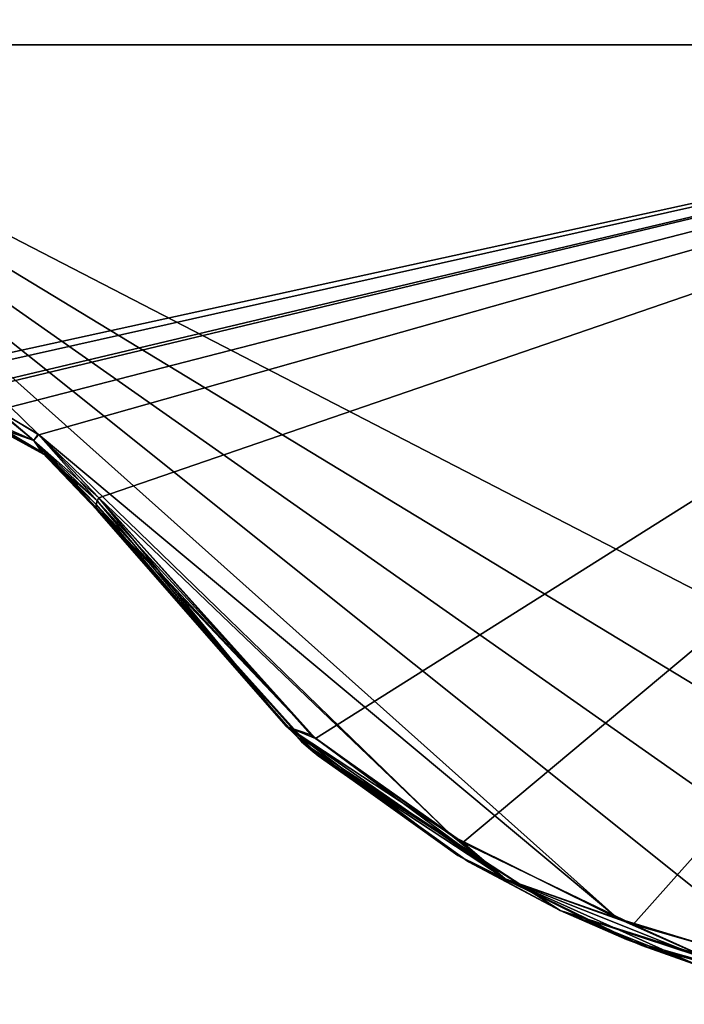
# Model space of a CAD drawing. Header units: millimetres. Extents: x -125 to 125, y -46 to 12.
# Tile 22 of 256: x -94.57 to -91.67, y -38.17 to -33.89. Entities that reach past the tile are written whole.
import ezdxf

# ---------------------------------------------------------------- set-up
doc = ezdxf.new("R2010")
doc.units = ezdxf.units.MM
doc.header["$LTSCALE"] = 26.699852
for name, color, linetype in [('145', 7, 'CONTINUOUS'), ('154', 7, 'CONTINUOUS'), ('182', 7, 'CONTINUOUS'), ('183', 7, 'CONTINUOUS'), ('277', 7, 'CONTINUOUS'), ('278', 7, 'CONTINUOUS'), ('293', 7, 'CONTINUOUS'), ('294', 7, 'CONTINUOUS')]:
    doc.layers.add(name, color=color, linetype=linetype)

msp = doc.modelspace()

# ---------------------------------------------------------------- linework, layer by layer
at = {"layer": '145', "linetype": 'CONTINUOUS'}
for points in [[(-93.3379, -37.0322, 67.0979), (-94.2282, -36.0234, 79.0555), (-94.2282, -36.0234, 68.9341), (-93.3379, -37.0322, 67.0979)], [(-94.2282, -36.0234, 80.8797), (-93.3379, -37.0322, 79.0555), (-93.2864, -37.0761, 81.9145), (-94.2282, -36.0234, 80.8797)], [(-93.3379, -37.0322, 79.0555), (-94.2282, -36.0234, 79.0555), (-93.3379, -37.0322, 67.0979), (-93.3379, -37.0322, 79.0555)], [(-94.2282, -36.0234, 79.0555), (-93.3379, -37.0322, 79.0555), (-94.2282, -36.0234, 80.8797), (-94.2282, -36.0234, 79.0555)], [(-93.3379, -37.0322, 67.0979), (-94.2282, -36.0234, 67.0979), (-93.3379, -37.0322, 55.1404), (-93.3379, -37.0322, 67.0979)], [(-94.2282, -36.0234, 67.0979), (-93.3379, -37.0322, 67.0979), (-94.2282, -36.0234, 68.9341), (-94.2282, -36.0234, 67.0979)], [(-93.3379, -37.0322, -40.5197), (-94.2282, -36.0234, -28.5622), (-94.2282, -36.0234, -38.6835), (-93.3379, -37.0322, -40.5197)], [(-93.3379, -37.0322, -28.5622), (-94.2282, -36.0234, -28.5622), (-93.3379, -37.0322, -40.5197), (-93.3379, -37.0322, -28.5622)], [(-94.2282, -36.0234, -28.5622), (-93.3379, -37.0322, -28.5622), (-94.2282, -36.0234, -26.726), (-94.2282, -36.0234, -28.5622)], [(-93.3379, -37.0322, -52.4772), (-94.2282, -36.0234, -40.5197), (-94.2282, -36.0234, -50.6411), (-93.3379, -37.0322, -52.4772)], [(-93.3379, -37.0322, -40.5197), (-94.2282, -36.0234, -40.5197), (-93.3379, -37.0322, -52.4772), (-93.3379, -37.0322, -40.5197)], [(-94.2282, -36.0234, -40.5197), (-93.3379, -37.0322, -40.5197), (-94.2282, -36.0234, -38.6835), (-94.2282, -36.0234, -40.5197)], [(-93.3379, -37.0322, -16.6047), (-94.2282, -36.0234, -16.6047), (-93.3379, -37.0322, -28.5622), (-93.3379, -37.0322, -16.6047)], [(-94.2282, -36.0234, -16.6047), (-93.3379, -37.0322, -16.6047), (-94.2282, -36.0234, -14.7685), (-94.2282, -36.0234, -16.6047)], [(-93.3379, -37.0322, -28.5622), (-94.2282, -36.0234, -16.6047), (-94.2282, -36.0234, -26.726), (-93.3379, -37.0322, -28.5622)], [(-93.3379, -37.0322, -76.3922), (-94.2282, -36.0234, -64.4347), (-94.2282, -36.0234, -74.5561), (-93.3379, -37.0322, -76.3922)], [(-93.3379, -37.0322, -64.4347), (-94.2282, -36.0234, -64.4347), (-93.3379, -37.0322, -76.3922), (-93.3379, -37.0322, -64.4347)], [(-93.2655, -37.0936, -81.9374), (-94.2282, -36.0234, -76.3922), (-94.2282, -36.0234, -80.8797), (-93.2655, -37.0936, -81.9374)], [(-93.3379, -37.0322, -76.3922), (-94.2282, -36.0234, -76.3922), (-93.2655, -37.0936, -81.9374), (-93.3379, -37.0322, -76.3922)], [(-94.2282, -36.0234, -76.3922), (-93.3379, -37.0322, -76.3922), (-94.2282, -36.0234, -74.5561), (-94.2282, -36.0234, -76.3922)], [(-94.2282, -36.0234, -64.4347), (-93.3379, -37.0322, -64.4347), (-94.2282, -36.0234, -62.5986), (-94.2282, -36.0234, -64.4347)], [(-93.3379, -37.0322, -52.4772), (-94.2282, -36.0234, -52.4772), (-93.3379, -37.0322, -64.4347), (-93.3379, -37.0322, -52.4772)], [(-94.2282, -36.0234, -52.4772), (-93.3379, -37.0322, -52.4772), (-94.2282, -36.0234, -50.6411), (-94.2282, -36.0234, -52.4772)], [(-93.3379, -37.0322, -64.4347), (-94.2282, -36.0234, -52.4772), (-94.2282, -36.0234, -62.5986), (-93.3379, -37.0322, -64.4347)], [(-93.3379, -37.0322, 31.2254), (-94.2282, -36.0234, 43.1829), (-94.2282, -36.0234, 33.0616), (-93.3379, -37.0322, 31.2254)], [(-93.3379, -37.0322, 43.1829), (-94.2282, -36.0234, 43.1829), (-93.3379, -37.0322, 31.2254), (-93.3379, -37.0322, 43.1829)], [(-94.2282, -36.0234, 43.1829), (-93.3379, -37.0322, 43.1829), (-94.2282, -36.0234, 45.0191), (-94.2282, -36.0234, 43.1829)], [(-93.3379, -37.0322, 19.2679), (-94.2282, -36.0234, 31.2254), (-94.2282, -36.0234, 21.104), (-93.3379, -37.0322, 19.2679)], [(-93.3379, -37.0322, 31.2254), (-94.2282, -36.0234, 31.2254), (-93.3379, -37.0322, 19.2679), (-93.3379, -37.0322, 31.2254)], [(-94.2282, -36.0234, 31.2254), (-93.3379, -37.0322, 31.2254), (-94.2282, -36.0234, 33.0616), (-94.2282, -36.0234, 31.2254)], [(-93.3379, -37.0322, 55.1404), (-94.2282, -36.0234, 67.0979), (-94.2282, -36.0234, 56.9766), (-93.3379, -37.0322, 55.1404)], [(-93.3379, -37.0322, 43.1829), (-94.2282, -36.0234, 55.1404), (-94.2282, -36.0234, 45.0191), (-93.3379, -37.0322, 43.1829)], [(-93.3379, -37.0322, 55.1404), (-94.2282, -36.0234, 55.1404), (-93.3379, -37.0322, 43.1829), (-93.3379, -37.0322, 55.1404)], [(-94.2282, -36.0234, 55.1404), (-93.3379, -37.0322, 55.1404), (-94.2282, -36.0234, 56.9766), (-94.2282, -36.0234, 55.1404)], [(-93.3379, -37.0322, -4.6471), (-94.2282, -36.0234, 7.3104), (-94.2282, -36.0234, -2.811), (-93.3379, -37.0322, -4.6471)], [(-93.3379, -37.0322, 7.3104), (-94.2282, -36.0234, 7.3104), (-93.3379, -37.0322, -4.6471), (-93.3379, -37.0322, 7.3104)], [(-94.2282, -36.0234, 7.3104), (-93.3379, -37.0322, 7.3104), (-94.2282, -36.0234, 9.1465), (-94.2282, -36.0234, 7.3104)], [(-93.3379, -37.0322, -16.6047), (-94.2282, -36.0234, -4.6471), (-94.2282, -36.0234, -14.7685), (-93.3379, -37.0322, -16.6047)], [(-93.3379, -37.0322, -4.6471), (-94.2282, -36.0234, -4.6471), (-93.3379, -37.0322, -16.6047), (-93.3379, -37.0322, -4.6471)], [(-94.2282, -36.0234, -4.6471), (-93.3379, -37.0322, -4.6471), (-94.2282, -36.0234, -2.811), (-94.2282, -36.0234, -4.6471)], [(-94.2282, -36.0234, 19.2679), (-93.3379, -37.0322, 19.2679), (-94.2282, -36.0234, 21.104), (-94.2282, -36.0234, 19.2679)], [(-93.3379, -37.0322, 7.3104), (-94.2282, -36.0234, 19.2679), (-94.2282, -36.0234, 9.1465), (-93.3379, -37.0322, 7.3104)], [(-93.3379, -37.0322, 19.2679), (-94.2282, -36.0234, 19.2679), (-93.3379, -37.0322, 7.3104), (-93.3379, -37.0322, 19.2679)], [(-92.2109, -37.7671, 67.0979), (-93.3379, -37.0322, 79.0555), (-93.3379, -37.0322, 67.0979), (-92.2109, -37.7671, 67.0979)], [(-92.2109, -37.7671, 67.0979), (-93.3379, -37.0322, 67.0979), (-92.2109, -37.7671, 55.1404), (-92.2109, -37.7671, 67.0979)], [(-92.2109, -37.7671, 79.0555), (-93.3379, -37.0322, 79.0555), (-92.2109, -37.7671, 67.0979), (-92.2109, -37.7671, 79.0555)], [(-93.3379, -37.0322, 79.0555), (-92.2109, -37.7671, 79.0555), (-93.2864, -37.0761, 81.9145), (-93.3379, -37.0322, 79.0555)], [(-92.2109, -37.7671, 55.1404), (-93.3379, -37.0322, 67.0979), (-93.3379, -37.0322, 55.1404), (-92.2109, -37.7671, 55.1404)], [(-92.2109, -37.7671, -40.5197), (-93.3379, -37.0322, -28.5622), (-93.3379, -37.0322, -40.5197), (-92.2109, -37.7671, -40.5197)], [(-92.2109, -37.7671, -52.4772), (-93.3379, -37.0322, -40.5197), (-93.3379, -37.0322, -52.4772), (-92.2109, -37.7671, -52.4772)], [(-92.2109, -37.7671, -40.5197), (-93.3379, -37.0322, -40.5197), (-92.2109, -37.7671, -52.4772), (-92.2109, -37.7671, -40.5197)], [(-92.2109, -37.7671, -16.6047), (-93.3379, -37.0322, -16.6047), (-92.2109, -37.7671, -28.5622), (-92.2109, -37.7671, -16.6047)], [(-92.2109, -37.7671, -28.5622), (-93.3379, -37.0322, -16.6047), (-93.3379, -37.0322, -28.5622), (-92.2109, -37.7671, -28.5622)], [(-92.2109, -37.7671, -28.5622), (-93.3379, -37.0322, -28.5622), (-92.2109, -37.7671, -40.5197), (-92.2109, -37.7671, -28.5622)], [(-92.2109, -37.7671, -76.3922), (-93.3379, -37.0322, -64.4347), (-93.3379, -37.0322, -76.3922), (-92.2109, -37.7671, -76.3922)], [(-92.6113, -37.5544, -82.6491), (-93.3379, -37.0322, -76.3922), (-93.2655, -37.0936, -81.9374), (-92.6113, -37.5544, -82.6491)], [(-92.2109, -37.7671, -76.3922), (-93.3379, -37.0322, -76.3922), (-92.6113, -37.5544, -82.6491), (-92.2109, -37.7671, -76.3922)], [(-92.2109, -37.7671, -64.4347), (-93.3379, -37.0322, -52.4772), (-93.3379, -37.0322, -64.4347), (-92.2109, -37.7671, -64.4347)], [(-92.2109, -37.7671, -52.4772), (-93.3379, -37.0322, -52.4772), (-92.2109, -37.7671, -64.4347), (-92.2109, -37.7671, -52.4772)], [(-92.2109, -37.7671, -64.4347), (-93.3379, -37.0322, -64.4347), (-92.2109, -37.7671, -76.3922), (-92.2109, -37.7671, -64.4347)], [(-92.2109, -37.7671, 31.2254), (-93.3379, -37.0322, 43.1829), (-93.3379, -37.0322, 31.2254), (-92.2109, -37.7671, 31.2254)], [(-92.2109, -37.7671, 43.1829), (-93.3379, -37.0322, 43.1829), (-92.2109, -37.7671, 31.2254), (-92.2109, -37.7671, 43.1829)], [(-92.2109, -37.7671, 19.2679), (-93.3379, -37.0322, 31.2254), (-93.3379, -37.0322, 19.2679), (-92.2109, -37.7671, 19.2679)], [(-92.2109, -37.7671, 31.2254), (-93.3379, -37.0322, 31.2254), (-92.2109, -37.7671, 19.2679), (-92.2109, -37.7671, 31.2254)], [(-92.2109, -37.7671, 55.1404), (-93.3379, -37.0322, 55.1404), (-92.2109, -37.7671, 43.1829), (-92.2109, -37.7671, 55.1404)], [(-92.2109, -37.7671, 43.1829), (-93.3379, -37.0322, 55.1404), (-93.3379, -37.0322, 43.1829), (-92.2109, -37.7671, 43.1829)], [(-92.2109, -37.7671, -4.6471), (-93.3379, -37.0322, 7.3104), (-93.3379, -37.0322, -4.6471), (-92.2109, -37.7671, -4.6471)], [(-92.2109, -37.7671, 7.3104), (-93.3379, -37.0322, 7.3104), (-92.2109, -37.7671, -4.6471), (-92.2109, -37.7671, 7.3104)], [(-92.2109, -37.7671, -16.6047), (-93.3379, -37.0322, -4.6471), (-93.3379, -37.0322, -16.6047), (-92.2109, -37.7671, -16.6047)], [(-92.2109, -37.7671, -4.6471), (-93.3379, -37.0322, -4.6471), (-92.2109, -37.7671, -16.6047), (-92.2109, -37.7671, -4.6471)], [(-92.2109, -37.7671, 19.2679), (-93.3379, -37.0322, 19.2679), (-92.2109, -37.7671, 7.3104), (-92.2109, -37.7671, 19.2679)], [(-92.2109, -37.7671, 7.3104), (-93.3379, -37.0322, 19.2679), (-93.3379, -37.0322, 7.3104), (-92.2109, -37.7671, 7.3104)], [(-93.2864, -37.0761, 81.9145), (-92.2109, -37.7671, 79.0555), (-92.6572, -37.527, 82.5994), (-93.2864, -37.0761, 81.9145)], [(-92.6572, -37.527, 82.5994), (-92.2109, -37.7671, 79.0555), (-91.923, -37.8927, 83.3897), (-92.6572, -37.527, 82.5994)], [(-91.855, -37.9193, -83.4624), (-92.2109, -37.7671, -76.3922), (-92.6113, -37.5544, -82.6491), (-91.855, -37.9193, -83.4624)], [(-90.9287, -38.1749, 67.0979), (-92.2109, -37.7671, 79.0555), (-92.2109, -37.7671, 67.0979), (-90.9287, -38.1749, 67.0979)], [(-90.9287, -38.1749, 55.1404), (-92.2109, -37.7671, 67.0979), (-92.2109, -37.7671, 55.1404), (-90.9287, -38.1749, 55.1404)], [(-90.9287, -38.1749, 67.0979), (-92.2109, -37.7671, 67.0979), (-90.9287, -38.1749, 55.1404), (-90.9287, -38.1749, 67.0979)], [(-90.9287, -38.1749, 79.0555), (-92.2109, -37.7671, 79.0555), (-90.9287, -38.1749, 67.0979), (-90.9287, -38.1749, 79.0555)], [(-92.2109, -37.7671, 79.0555), (-90.9287, -38.1749, 79.0555), (-91.923, -37.8927, 83.3897), (-92.2109, -37.7671, 79.0555)], [(-90.9287, -38.1749, -40.5197), (-92.2109, -37.7671, -40.5197), (-90.9287, -38.1749, -52.4772), (-90.9287, -38.1749, -40.5197)], [(-90.9287, -38.1749, -52.4772), (-92.2109, -37.7671, -40.5197), (-92.2109, -37.7671, -52.4772), (-90.9287, -38.1749, -52.4772)], [(-90.9287, -38.1749, -40.5197), (-92.2109, -37.7671, -28.5622), (-92.2109, -37.7671, -40.5197), (-90.9287, -38.1749, -40.5197)], [(-90.9287, -38.1749, -28.5622), (-92.2109, -37.7671, -16.6047), (-92.2109, -37.7671, -28.5622), (-90.9287, -38.1749, -28.5622)], [(-90.9287, -38.1749, -16.6047), (-92.2109, -37.7671, -16.6047), (-90.9287, -38.1749, -28.5622), (-90.9287, -38.1749, -16.6047)], [(-90.9287, -38.1749, -28.5622), (-92.2109, -37.7671, -28.5622), (-90.9287, -38.1749, -40.5197), (-90.9287, -38.1749, -28.5622)], [(-91.6108, -38.0056, -83.7228), (-92.2109, -37.7671, -76.3922), (-91.855, -37.9193, -83.4624), (-91.6108, -38.0056, -83.7228)], [(-91.0249, -38.1571, -84.3427), (-92.2109, -37.7671, -76.3922), (-91.6108, -38.0056, -83.7228), (-91.0249, -38.1571, -84.3427)], [(-90.9287, -38.1749, -76.3922), (-92.2109, -37.7671, -76.3922), (-91.0249, -38.1571, -84.3427), (-90.9287, -38.1749, -76.3922)], [(-90.9287, -38.1749, -64.4347), (-92.2109, -37.7671, -52.4772), (-92.2109, -37.7671, -64.4347), (-90.9287, -38.1749, -64.4347)], [(-90.9287, -38.1749, -52.4772), (-92.2109, -37.7671, -52.4772), (-90.9287, -38.1749, -64.4347), (-90.9287, -38.1749, -52.4772)], [(-90.9287, -38.1749, -76.3922), (-92.2109, -37.7671, -64.4347), (-92.2109, -37.7671, -76.3922), (-90.9287, -38.1749, -76.3922)], [(-90.9287, -38.1749, -64.4347), (-92.2109, -37.7671, -64.4347), (-90.9287, -38.1749, -76.3922), (-90.9287, -38.1749, -64.4347)], [(-90.9287, -38.1749, 31.2254), (-92.2109, -37.7671, 43.1829), (-92.2109, -37.7671, 31.2254), (-90.9287, -38.1749, 31.2254)], [(-90.9287, -38.1749, 19.2679), (-92.2109, -37.7671, 31.2254), (-92.2109, -37.7671, 19.2679), (-90.9287, -38.1749, 19.2679)], [(-90.9287, -38.1749, 31.2254), (-92.2109, -37.7671, 31.2254), (-90.9287, -38.1749, 19.2679), (-90.9287, -38.1749, 31.2254)], [(-90.9287, -38.1749, 43.1829), (-92.2109, -37.7671, 43.1829), (-90.9287, -38.1749, 31.2254), (-90.9287, -38.1749, 43.1829)], [(-90.9287, -38.1749, 55.1404), (-92.2109, -37.7671, 55.1404), (-90.9287, -38.1749, 43.1829), (-90.9287, -38.1749, 55.1404)], [(-90.9287, -38.1749, 43.1829), (-92.2109, -37.7671, 55.1404), (-92.2109, -37.7671, 43.1829), (-90.9287, -38.1749, 43.1829)], [(-90.9287, -38.1749, -4.6471), (-92.2109, -37.7671, 7.3104), (-92.2109, -37.7671, -4.6471), (-90.9287, -38.1749, -4.6471)], [(-90.9287, -38.1749, -16.6047), (-92.2109, -37.7671, -4.6471), (-92.2109, -37.7671, -16.6047), (-90.9287, -38.1749, -16.6047)], [(-90.9287, -38.1749, -4.6471), (-92.2109, -37.7671, -4.6471), (-90.9287, -38.1749, -16.6047), (-90.9287, -38.1749, -4.6471)], [(-90.9287, -38.1749, 7.3104), (-92.2109, -37.7671, 19.2679), (-92.2109, -37.7671, 7.3104), (-90.9287, -38.1749, 7.3104)], [(-90.9287, -38.1749, 19.2679), (-92.2109, -37.7671, 19.2679), (-90.9287, -38.1749, 7.3104), (-90.9287, -38.1749, 19.2679)], [(-90.9287, -38.1749, 7.3104), (-92.2109, -37.7671, 7.3104), (-90.9287, -38.1749, -4.6471), (-90.9287, -38.1749, 7.3104)], [(-91.923, -37.8927, 83.3897), (-90.9287, -38.1749, 79.0555), (-91.6108, -38.0055, 83.7228), (-91.923, -37.8927, 83.3897)]]:
    msp.add_3dface(points, dxfattribs=at)
at = {"layer": '154', "linetype": 'CONTINUOUS'}
for points in [[(-94.4454, -35.7894, 9.1465), (-94.7253, -35.6359, 21.104), (-94.7253, -35.6359, 9.1465), (-94.4454, -35.7894, 9.1465)], [(-94.4454, -35.7894, 21.104), (-94.7253, -35.6359, 21.104), (-94.4454, -35.7894, 9.1465), (-94.4454, -35.7894, 21.104)], [(-94.4454, -35.7894, 21.104), (-94.7253, -35.6359, 33.0616), (-94.7253, -35.6359, 21.104), (-94.4454, -35.7894, 21.104)], [(-94.4454, -35.7894, 33.0616), (-94.7253, -35.6359, 33.0616), (-94.4454, -35.7894, 21.104), (-94.4454, -35.7894, 33.0616)], [(-94.4454, -35.7894, -14.7685), (-94.7253, -35.6359, -2.811), (-94.7253, -35.6359, -14.7685), (-94.4454, -35.7894, -14.7685)], [(-94.4454, -35.7894, -2.811), (-94.7253, -35.6359, -2.811), (-94.4454, -35.7894, -14.7685), (-94.4454, -35.7894, -2.811)], [(-94.4454, -35.7894, -2.811), (-94.7253, -35.6359, 9.1465), (-94.7253, -35.6359, -2.811), (-94.4454, -35.7894, -2.811)], [(-94.4454, -35.7894, 9.1465), (-94.7253, -35.6359, 9.1465), (-94.4454, -35.7894, -2.811), (-94.4454, -35.7894, 9.1465)], [(-94.4454, -35.7894, 56.9766), (-94.7253, -35.6359, 68.9341), (-94.7253, -35.6359, 56.9766), (-94.4454, -35.7894, 56.9766)], [(-94.4454, -35.7894, 68.9341), (-94.7253, -35.6359, 68.9341), (-94.4454, -35.7894, 56.9766), (-94.4454, -35.7894, 68.9341)], [(-94.7253, -35.6359, 68.9341), (-94.4454, -35.7894, 68.9341), (-94.6383, -35.6715, 80.3621), (-94.7253, -35.6359, 68.9341)], [(-94.4454, -35.7894, 33.0616), (-94.7253, -35.6359, 45.0191), (-94.7253, -35.6359, 33.0616), (-94.4454, -35.7894, 33.0616)], [(-94.4454, -35.7894, 45.0191), (-94.7253, -35.6359, 45.0191), (-94.4454, -35.7894, 33.0616), (-94.4454, -35.7894, 45.0191)], [(-94.4454, -35.7894, 45.0191), (-94.7253, -35.6359, 56.9766), (-94.7253, -35.6359, 45.0191), (-94.4454, -35.7894, 45.0191)], [(-94.4454, -35.7894, 56.9766), (-94.7253, -35.6359, 56.9766), (-94.4454, -35.7894, 45.0191), (-94.4454, -35.7894, 56.9766)], [(-94.4647, -35.7748, -80.5832), (-94.7253, -35.6359, -74.5561), (-94.6269, -35.6769, -80.3766), (-94.4647, -35.7748, -80.5832)], [(-94.4454, -35.7894, -74.5561), (-94.7253, -35.6359, -74.5561), (-94.4647, -35.7748, -80.5832), (-94.4454, -35.7894, -74.5561)], [(-94.4454, -35.7894, -74.5561), (-94.7253, -35.6359, -62.5986), (-94.7253, -35.6359, -74.5561), (-94.4454, -35.7894, -74.5561)], [(-94.4454, -35.7894, -62.5986), (-94.7253, -35.6359, -62.5986), (-94.4454, -35.7894, -74.5561), (-94.4454, -35.7894, -62.5986)], [(-94.4454, -35.7894, -38.6835), (-94.7253, -35.6359, -26.726), (-94.7253, -35.6359, -38.6835), (-94.4454, -35.7894, -38.6835)], [(-94.4454, -35.7894, -26.726), (-94.7253, -35.6359, -26.726), (-94.4454, -35.7894, -38.6835), (-94.4454, -35.7894, -26.726)], [(-94.4454, -35.7894, -26.726), (-94.7253, -35.6359, -14.7685), (-94.7253, -35.6359, -26.726), (-94.4454, -35.7894, -26.726)], [(-94.4454, -35.7894, -14.7685), (-94.7253, -35.6359, -14.7685), (-94.4454, -35.7894, -26.726), (-94.4454, -35.7894, -14.7685)], [(-94.4454, -35.7894, -62.5986), (-94.7253, -35.6359, -50.6411), (-94.7253, -35.6359, -62.5986), (-94.4454, -35.7894, -62.5986)], [(-94.4454, -35.7894, -50.6411), (-94.7253, -35.6359, -50.6411), (-94.4454, -35.7894, -62.5986), (-94.4454, -35.7894, -50.6411)], [(-94.4454, -35.7894, -50.6411), (-94.7253, -35.6359, -38.6835), (-94.7253, -35.6359, -50.6411), (-94.4454, -35.7894, -50.6411)], [(-94.4454, -35.7894, -38.6835), (-94.7253, -35.6359, -38.6835), (-94.4454, -35.7894, -50.6411), (-94.4454, -35.7894, -38.6835)], [(-94.6383, -35.6715, 80.3621), (-94.4454, -35.7894, 68.9341), (-94.4685, -35.772, 80.5784), (-94.6383, -35.6715, 80.3621)], [(-94.2282, -36.0234, 79.0555), (-94.2282, -36.0234, 80.8797), (-94.4685, -35.772, 80.5784), (-94.2282, -36.0234, 79.0555)], [(-94.2282, -36.0234, 68.9341), (-94.2282, -36.0234, 79.0555), (-94.4685, -35.772, 80.5784), (-94.2282, -36.0234, 68.9341)], [(-94.4454, -35.7894, 68.9341), (-94.2282, -36.0234, 68.9341), (-94.4685, -35.772, 80.5784), (-94.4454, -35.7894, 68.9341)], [(-94.2282, -36.0234, -80.8797), (-94.4454, -35.7894, -74.5561), (-94.4647, -35.7748, -80.5832), (-94.2282, -36.0234, -80.8797)], [(-94.2282, -36.0234, 7.3104), (-94.2282, -36.0234, 9.1465), (-94.4454, -35.7894, 9.1465), (-94.2282, -36.0234, 7.3104)], [(-94.2282, -36.0234, -2.811), (-94.2282, -36.0234, 7.3104), (-94.4454, -35.7894, 9.1465), (-94.2282, -36.0234, -2.811)], [(-94.2282, -36.0234, 9.1465), (-94.4454, -35.7894, 21.104), (-94.4454, -35.7894, 9.1465), (-94.2282, -36.0234, 9.1465)], [(-94.2282, -36.0234, -4.6471), (-94.2282, -36.0234, -2.811), (-94.4454, -35.7894, -2.811), (-94.2282, -36.0234, -4.6471)], [(-94.2282, -36.0234, -14.7685), (-94.2282, -36.0234, -4.6471), (-94.4454, -35.7894, -2.811), (-94.2282, -36.0234, -14.7685)], [(-94.2282, -36.0234, -2.811), (-94.4454, -35.7894, 9.1465), (-94.4454, -35.7894, -2.811), (-94.2282, -36.0234, -2.811)], [(-94.2282, -36.0234, -16.6047), (-94.2282, -36.0234, -14.7685), (-94.4454, -35.7894, -14.7685), (-94.2282, -36.0234, -16.6047)], [(-94.2282, -36.0234, -26.726), (-94.2282, -36.0234, -16.6047), (-94.4454, -35.7894, -14.7685), (-94.2282, -36.0234, -26.726)], [(-94.2282, -36.0234, -14.7685), (-94.4454, -35.7894, -2.811), (-94.4454, -35.7894, -14.7685), (-94.2282, -36.0234, -14.7685)], [(-94.2282, -36.0234, -28.5622), (-94.2282, -36.0234, -26.726), (-94.4454, -35.7894, -26.726), (-94.2282, -36.0234, -28.5622)], [(-94.2282, -36.0234, -38.6835), (-94.2282, -36.0234, -28.5622), (-94.4454, -35.7894, -26.726), (-94.2282, -36.0234, -38.6835)], [(-94.2282, -36.0234, -26.726), (-94.4454, -35.7894, -14.7685), (-94.4454, -35.7894, -26.726), (-94.2282, -36.0234, -26.726)], [(-94.2282, -36.0234, -40.5197), (-94.2282, -36.0234, -38.6835), (-94.4454, -35.7894, -38.6835), (-94.2282, -36.0234, -40.5197)], [(-94.2282, -36.0234, -50.6411), (-94.2282, -36.0234, -40.5197), (-94.4454, -35.7894, -38.6835), (-94.2282, -36.0234, -50.6411)], [(-94.2282, -36.0234, -38.6835), (-94.4454, -35.7894, -26.726), (-94.4454, -35.7894, -38.6835), (-94.2282, -36.0234, -38.6835)], [(-94.2282, -36.0234, -52.4772), (-94.2282, -36.0234, -50.6411), (-94.4454, -35.7894, -50.6411), (-94.2282, -36.0234, -52.4772)], [(-94.2282, -36.0234, -62.5986), (-94.2282, -36.0234, -52.4772), (-94.4454, -35.7894, -50.6411), (-94.2282, -36.0234, -62.5986)], [(-94.2282, -36.0234, 67.0979), (-94.2282, -36.0234, 68.9341), (-94.4454, -35.7894, 68.9341), (-94.2282, -36.0234, 67.0979)], [(-94.2282, -36.0234, 56.9766), (-94.2282, -36.0234, 67.0979), (-94.4454, -35.7894, 68.9341), (-94.2282, -36.0234, 56.9766)], [(-94.2282, -36.0234, 55.1404), (-94.2282, -36.0234, 56.9766), (-94.4454, -35.7894, 56.9766), (-94.2282, -36.0234, 55.1404)], [(-94.2282, -36.0234, 45.0191), (-94.2282, -36.0234, 55.1404), (-94.4454, -35.7894, 56.9766), (-94.2282, -36.0234, 45.0191)], [(-94.2282, -36.0234, 56.9766), (-94.4454, -35.7894, 68.9341), (-94.4454, -35.7894, 56.9766), (-94.2282, -36.0234, 56.9766)], [(-94.2282, -36.0234, 43.1829), (-94.2282, -36.0234, 45.0191), (-94.4454, -35.7894, 45.0191), (-94.2282, -36.0234, 43.1829)], [(-94.2282, -36.0234, 33.0616), (-94.2282, -36.0234, 43.1829), (-94.4454, -35.7894, 45.0191), (-94.2282, -36.0234, 33.0616)], [(-94.2282, -36.0234, 45.0191), (-94.4454, -35.7894, 56.9766), (-94.4454, -35.7894, 45.0191), (-94.2282, -36.0234, 45.0191)], [(-94.2282, -36.0234, 31.2254), (-94.2282, -36.0234, 33.0616), (-94.4454, -35.7894, 33.0616), (-94.2282, -36.0234, 31.2254)], [(-94.2282, -36.0234, 21.104), (-94.2282, -36.0234, 31.2254), (-94.4454, -35.7894, 33.0616), (-94.2282, -36.0234, 21.104)], [(-94.2282, -36.0234, 33.0616), (-94.4454, -35.7894, 45.0191), (-94.4454, -35.7894, 33.0616), (-94.2282, -36.0234, 33.0616)], [(-94.2282, -36.0234, 19.2679), (-94.2282, -36.0234, 21.104), (-94.4454, -35.7894, 21.104), (-94.2282, -36.0234, 19.2679)], [(-94.2282, -36.0234, 9.1465), (-94.2282, -36.0234, 19.2679), (-94.4454, -35.7894, 21.104), (-94.2282, -36.0234, 9.1465)], [(-94.2282, -36.0234, 21.104), (-94.4454, -35.7894, 33.0616), (-94.4454, -35.7894, 21.104), (-94.2282, -36.0234, 21.104)], [(-94.2282, -36.0234, -50.6411), (-94.4454, -35.7894, -38.6835), (-94.4454, -35.7894, -50.6411), (-94.2282, -36.0234, -50.6411)], [(-94.2282, -36.0234, -64.4347), (-94.2282, -36.0234, -62.5986), (-94.4454, -35.7894, -62.5986), (-94.2282, -36.0234, -64.4347)], [(-94.2282, -36.0234, -74.5561), (-94.2282, -36.0234, -64.4347), (-94.4454, -35.7894, -62.5986), (-94.2282, -36.0234, -74.5561)], [(-94.2282, -36.0234, -62.5986), (-94.4454, -35.7894, -50.6411), (-94.4454, -35.7894, -62.5986), (-94.2282, -36.0234, -62.5986)], [(-94.2282, -36.0234, -76.3922), (-94.2282, -36.0234, -74.5561), (-94.4454, -35.7894, -74.5561), (-94.2282, -36.0234, -76.3922)], [(-94.2282, -36.0234, -80.8797), (-94.2282, -36.0234, -76.3922), (-94.4454, -35.7894, -74.5561), (-94.2282, -36.0234, -80.8797)], [(-94.2282, -36.0234, -74.5561), (-94.4454, -35.7894, -62.5986), (-94.4454, -35.7894, -74.5561), (-94.2282, -36.0234, -74.5561)]]:
    msp.add_3dface(points, dxfattribs=at)
at = {"layer": '182', "color": 7, "linetype": 'CONTINUOUS'}
for points in [[(-90.0753, -22.0429, -85.8867), (-96.2196, -33.9986, -78.6128), (-97.8315, -22.0429, -76.9355), (-90.0753, -22.0429, -85.8867)], [(-88.4824, -33.9986, -87.2298), (-96.2196, -33.9986, -78.6128), (-90.0753, -22.0429, -85.8867), (-88.4824, -33.9986, -87.2298)], [(-96.2196, -33.9986, -78.6128), (-88.4824, -33.9986, -87.2298), (-95.3472, -35.5002, -79.6278), (-96.2196, -33.9986, -78.6128)], [(-95.3472, -35.5002, -79.6278), (-88.4824, -33.9986, -87.2298), (-95.1053, -35.4803, -79.917), (-95.3472, -35.5002, -79.6278)], [(-95.1053, -35.4803, -79.917), (-88.4824, -33.9986, -87.2298), (-94.8708, -35.5125, -80.1944), (-95.1053, -35.4803, -79.917)], [(-94.8708, -35.5125, -80.1944), (-88.4824, -33.9986, -87.2298), (-94.8407, -35.5204, -80.2298), (-94.8708, -35.5125, -80.1944)], [(-94.8407, -35.5204, -80.2298), (-88.4824, -33.9986, -87.2298), (-94.6598, -35.5885, -80.4413), (-94.8407, -35.5204, -80.2298)], [(-94.6598, -35.5885, -80.4413), (-88.4824, -33.9986, -87.2298), (-94.4812, -35.6962, -80.6481), (-94.6598, -35.5885, -80.4413)], [(-94.4812, -35.6962, -80.6481), (-88.4824, -33.9986, -87.2298), (-94.2208, -35.9696, -80.9448), (-94.4812, -35.6962, -80.6481)], [(-94.2208, -35.9696, -80.9448), (-88.4824, -33.9986, -87.2298), (-93.2766, -37.0185, -82.0034), (-94.2208, -35.9696, -80.9448)], [(-93.2766, -37.0185, -82.0034), (-88.4824, -33.9986, -87.2298), (-92.635, -37.4701, -82.7157), (-93.2766, -37.0185, -82.0034)], [(-92.635, -37.4701, -82.7157), (-88.4824, -33.9986, -87.2298), (-91.8932, -37.8277, -83.5297), (-92.635, -37.4701, -82.7157)], [(-91.8932, -37.8277, -83.5297), (-88.4824, -33.9986, -87.2298), (-91.0791, -38.0607, -84.4107), (-91.8932, -37.8277, -83.5297)]]:
    msp.add_3dface(points, dxfattribs=at)
at = {"layer": '183', "color": 7, "linetype": 'CONTINUOUS'}
for points in [[(-97.8315, -22.0429, 76.9355), (-96.2217, -33.9986, 78.6102), (-90.0753, -22.0429, 85.8867), (-97.8315, -22.0429, 76.9355)], [(-96.2217, -33.9986, 78.6102), (-88.4848, -33.9986, 87.2274), (-90.0753, -22.0429, 85.8867), (-96.2217, -33.9986, 78.6102)], [(-94.6723, -35.5826, 80.4268), (-94.4854, -35.6931, 80.6433), (-96.2217, -33.9986, 78.6102), (-94.6723, -35.5826, 80.4268)], [(-94.4854, -35.6931, 80.6433), (-91.96, -37.8016, 83.4569), (-96.2217, -33.9986, 78.6102), (-94.4854, -35.6931, 80.6433)], [(-91.96, -37.8016, 83.4569), (-91.1579, -38.0446, 84.326), (-96.2217, -33.9986, 78.6102), (-91.96, -37.8016, 83.4569)], [(-91.1579, -38.0446, 84.326), (-90.308, -38.1483, 85.2329), (-96.2217, -33.9986, 78.6102), (-91.1579, -38.0446, 84.326)], [(-90.308, -38.1483, 85.2329), (-89.4534, -38.1028, 86.1306), (-96.2217, -33.9986, 78.6102), (-90.308, -38.1483, 85.2329)], [(-96.2217, -33.9986, 78.6102), (-88.6347, -37.9144, 86.9775), (-88.4848, -33.9986, 87.2274), (-96.2217, -33.9986, 78.6102)], [(-89.4534, -38.1028, 86.1306), (-88.6347, -37.9144, 86.9775), (-96.2217, -33.9986, 78.6102), (-89.4534, -38.1028, 86.1306)], [(-94.2208, -35.9696, 80.9448), (-92.68, -37.4432, 82.6659), (-94.4854, -35.6931, 80.6433), (-94.2208, -35.9696, 80.9448)], [(-92.68, -37.4432, 82.6659), (-91.96, -37.8016, 83.4569), (-94.4854, -35.6931, 80.6433), (-92.68, -37.4432, 82.6659)], [(-93.2971, -37.0014, 81.9805), (-92.68, -37.4432, 82.6659), (-94.2208, -35.9696, 80.9448), (-93.2971, -37.0014, 81.9805)]]:
    msp.add_3dface(points, dxfattribs=at)
at = {"layer": '277', "linetype": 'CONTINUOUS'}
for points in [[(-94.2283, -35.9838, -80.9326), (-93.2766, -37.0185, -82.0034), (-94.2328, -35.9995, -80.9156), (-94.2283, -35.9838, -80.9326)], [(-93.2766, -37.0185, -82.0034), (-94.2325, -36.0127, -80.8977), (-94.2328, -35.9995, -80.9156), (-93.2766, -37.0185, -82.0034)], [(-94.2208, -35.9696, -80.9448), (-93.2766, -37.0185, -82.0034), (-94.2283, -35.9838, -80.9326), (-94.2208, -35.9696, -80.9448)], [(-93.2766, -37.0185, -82.0034), (-93.4031, -36.9658, -81.8287), (-94.2325, -36.0127, -80.8977), (-93.2766, -37.0185, -82.0034)], [(-93.4031, -36.9658, -81.8287), (-94.2282, -36.0234, -80.8797), (-94.2325, -36.0127, -80.8977), (-93.4031, -36.9658, -81.8287)], [(-93.2655, -37.0936, -81.9374), (-94.2282, -36.0234, -80.8797), (-93.4031, -36.9658, -81.8287), (-93.2655, -37.0936, -81.9374)], [(-92.635, -37.4701, -82.7157), (-92.4516, -37.6292, -82.8849), (-93.4031, -36.9658, -81.8287), (-92.635, -37.4701, -82.7157)], [(-93.2766, -37.0185, -82.0034), (-92.635, -37.4701, -82.7157), (-93.4031, -36.9658, -81.8287), (-93.2766, -37.0185, -82.0034)], [(-92.4516, -37.6292, -82.8849), (-93.2655, -37.0936, -81.9374), (-93.4031, -36.9658, -81.8287), (-92.4516, -37.6292, -82.8849)], [(-92.6113, -37.5544, -82.6491), (-93.2655, -37.0936, -81.9374), (-92.4516, -37.6292, -82.8849), (-92.6113, -37.5544, -82.6491)], [(-92.635, -37.4701, -82.7157), (-91.8932, -37.8277, -83.5297), (-92.4516, -37.6292, -82.8849), (-92.635, -37.4701, -82.7157)], [(-91.855, -37.9193, -83.4624), (-92.6113, -37.5544, -82.6491), (-92.4516, -37.6292, -82.8849), (-91.855, -37.9193, -83.4624)], [(-91.4286, -38.0369, -84.0014), (-91.855, -37.9193, -83.4624), (-92.4516, -37.6292, -82.8849), (-91.4286, -38.0369, -84.0014)], [(-91.8932, -37.8277, -83.5297), (-91.4286, -38.0369, -84.0014), (-92.4516, -37.6292, -82.8849), (-91.8932, -37.8277, -83.5297)], [(-91.8932, -37.8277, -83.5297), (-91.0791, -38.0607, -84.4107), (-91.4286, -38.0369, -84.0014), (-91.8932, -37.8277, -83.5297)], [(-91.6108, -38.0056, -83.7228), (-91.855, -37.9193, -83.4624), (-91.4286, -38.0369, -84.0014), (-91.6108, -38.0056, -83.7228)]]:
    msp.add_3dface(points, dxfattribs=at)
at = {"layer": '278', "linetype": 'CONTINUOUS'}
for points in [[(-94.5035, -35.7202, -80.6075), (-94.6269, -35.6769, -80.3766), (-94.8072, -35.587, -80.2354), (-94.5035, -35.7202, -80.6075)], [(-94.6598, -35.5885, -80.4413), (-94.5035, -35.7202, -80.6075), (-94.8072, -35.587, -80.2354), (-94.6598, -35.5885, -80.4413)], [(-94.6598, -35.5885, -80.4413), (-94.4812, -35.6962, -80.6481), (-94.5035, -35.7202, -80.6075), (-94.6598, -35.5885, -80.4413)], [(-94.4647, -35.7748, -80.5832), (-94.6269, -35.6769, -80.3766), (-94.5035, -35.7202, -80.6075), (-94.4647, -35.7748, -80.5832)], [(-94.4812, -35.6962, -80.6481), (-94.2208, -35.9696, -80.9448), (-94.5035, -35.7202, -80.6075), (-94.4812, -35.6962, -80.6481)], [(-94.2208, -35.9696, -80.9448), (-94.2283, -35.9838, -80.9326), (-94.5035, -35.7202, -80.6075), (-94.2208, -35.9696, -80.9448)], [(-94.2283, -35.9838, -80.9326), (-94.4647, -35.7748, -80.5832), (-94.5035, -35.7202, -80.6075), (-94.2283, -35.9838, -80.9326)], [(-94.2282, -36.0234, -80.8797), (-94.4647, -35.7748, -80.5832), (-94.2325, -36.0127, -80.8977), (-94.2282, -36.0234, -80.8797)], [(-94.4647, -35.7748, -80.5832), (-94.2283, -35.9838, -80.9326), (-94.2328, -35.9995, -80.9156), (-94.4647, -35.7748, -80.5832)], [(-94.2325, -36.0127, -80.8977), (-94.4647, -35.7748, -80.5832), (-94.2328, -35.9995, -80.9156), (-94.2325, -36.0127, -80.8977)]]:
    msp.add_3dface(points, dxfattribs=at)
at = {"layer": '293', "linetype": 'CONTINUOUS'}
for points in [[(-94.6723, -35.5826, 80.4268), (-94.8072, -35.587, 80.2354), (-94.5035, -35.7202, 80.6075), (-94.6723, -35.5826, 80.4268)], [(-94.8072, -35.587, 80.2354), (-94.6383, -35.6715, 80.3621), (-94.5035, -35.7202, 80.6075), (-94.8072, -35.587, 80.2354)], [(-94.4854, -35.6931, 80.6433), (-94.6723, -35.5826, 80.4268), (-94.5035, -35.7202, 80.6075), (-94.4854, -35.6931, 80.6433)], [(-94.6383, -35.6715, 80.3621), (-94.4685, -35.772, 80.5784), (-94.5035, -35.7202, 80.6075), (-94.6383, -35.6715, 80.3621)], [(-94.4854, -35.6931, 80.6433), (-94.5035, -35.7202, 80.6075), (-94.2283, -35.9838, 80.9326), (-94.4854, -35.6931, 80.6433)], [(-94.2208, -35.9696, 80.9448), (-94.4854, -35.6931, 80.6433), (-94.2283, -35.9838, 80.9326), (-94.2208, -35.9696, 80.9448)], [(-94.2328, -35.9995, 80.9156), (-94.5035, -35.7202, 80.6075), (-94.2325, -36.0127, 80.8977), (-94.2328, -35.9995, 80.9156)], [(-94.2283, -35.9838, 80.9326), (-94.5035, -35.7202, 80.6075), (-94.2328, -35.9995, 80.9156), (-94.2283, -35.9838, 80.9326)], [(-94.5035, -35.7202, 80.6075), (-94.2282, -36.0234, 80.8797), (-94.2325, -36.0127, 80.8977), (-94.5035, -35.7202, 80.6075)], [(-94.4685, -35.772, 80.5784), (-94.2282, -36.0234, 80.8797), (-94.5035, -35.7202, 80.6075), (-94.4685, -35.772, 80.5784)]]:
    msp.add_3dface(points, dxfattribs=at)
at = {"layer": '294', "linetype": 'CONTINUOUS'}
for points in [[(-94.2283, -35.9838, 80.9326), (-94.2328, -35.9995, 80.9156), (-93.4031, -36.9658, 81.8287), (-94.2283, -35.9838, 80.9326)], [(-94.2328, -35.9995, 80.9156), (-94.2325, -36.0127, 80.8977), (-93.4031, -36.9658, 81.8287), (-94.2328, -35.9995, 80.9156)], [(-94.2208, -35.9696, 80.9448), (-94.2283, -35.9838, 80.9326), (-93.4031, -36.9658, 81.8287), (-94.2208, -35.9696, 80.9448)], [(-93.2971, -37.0014, 81.9805), (-94.2208, -35.9696, 80.9448), (-93.4031, -36.9658, 81.8287), (-93.2971, -37.0014, 81.9805)], [(-94.2282, -36.0234, 80.8797), (-93.2864, -37.0761, 81.9145), (-94.2325, -36.0127, 80.8977), (-94.2282, -36.0234, 80.8797)], [(-94.2325, -36.0127, 80.8977), (-93.2864, -37.0761, 81.9145), (-93.4031, -36.9658, 81.8287), (-94.2325, -36.0127, 80.8977)], [(-93.2971, -37.0014, 81.9805), (-93.4031, -36.9658, 81.8287), (-92.4516, -37.6291, 82.8849), (-93.2971, -37.0014, 81.9805)], [(-93.2864, -37.0761, 81.9145), (-92.6572, -37.527, 82.5994), (-93.4031, -36.9658, 81.8287), (-93.2864, -37.0761, 81.9145)], [(-93.4031, -36.9658, 81.8287), (-92.6572, -37.527, 82.5994), (-92.4516, -37.6291, 82.8849), (-93.4031, -36.9658, 81.8287)], [(-92.68, -37.4432, 82.6659), (-93.2971, -37.0014, 81.9805), (-92.4516, -37.6291, 82.8849), (-92.68, -37.4432, 82.6659)], [(-91.96, -37.8016, 83.4569), (-92.68, -37.4432, 82.6659), (-92.4516, -37.6291, 82.8849), (-91.96, -37.8016, 83.4569)], [(-92.6572, -37.527, 82.5994), (-91.923, -37.8927, 83.3897), (-92.4516, -37.6291, 82.8849), (-92.6572, -37.527, 82.5994)], [(-91.96, -37.8016, 83.4569), (-92.4516, -37.6291, 82.8849), (-91.4286, -38.0369, 84.0014), (-91.96, -37.8016, 83.4569)], [(-91.923, -37.8927, 83.3897), (-91.6108, -38.0055, 83.7228), (-92.4516, -37.6291, 82.8849), (-91.923, -37.8927, 83.3897)], [(-92.4516, -37.6291, 82.8849), (-91.6108, -38.0055, 83.7228), (-91.4286, -38.0369, 84.0014), (-92.4516, -37.6291, 82.8849)], [(-91.1579, -38.0446, 84.326), (-91.96, -37.8016, 83.4569), (-91.4286, -38.0369, 84.0014), (-91.1579, -38.0446, 84.326)]]:
    msp.add_3dface(points, dxfattribs=at)

doc.saveas('drawing.dxf')
